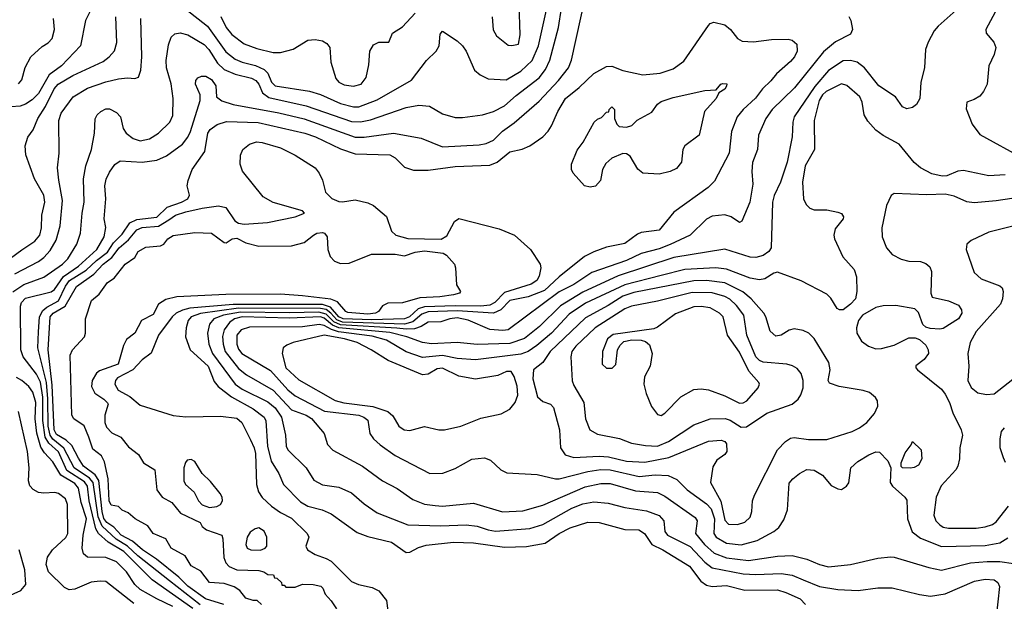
# Model space of a CAD drawing. Extents: x 1173079 to 1307053, y 522583 to 678478.
# Tile 65 of 256: x 1213042 to 1218450, y 531532 to 534729. Entities that reach past the tile are written whole.
import ezdxf

# ---------------------------------------------------------------- set-up
doc = ezdxf.new("R2010")
doc.units = 0

msp = doc.modelspace()

# ---------------------------------------------------------------- linework, layer by layer
at = {"layer": '0CON20XD'}
for points in [[(1213993.1, 531493.1), (1213770.8, 531650.8), (1213615, 531805.1), (1213527.5, 531857.5), (1213475.5, 531905.5), (1213460.6, 531930.6), (1213423.5, 532085), (1213414.4, 532165), (1213398.3, 532188.3), (1213301.8, 532251.8), (1213255, 532354.5), (1213201.8, 532401.8), (1213182, 532435), (1213169.3, 532525), (1213170.4, 532655), (1213156.2, 532736.2), (1213135, 532781.1), (1213062.4, 532875), (1213047.9, 532915), (1213047.6, 533155), (1213051.8, 533175), (1213075, 533197.6), (1213215, 533233.9), (1213233.7, 533246.3), (1213282.2, 533317.8), (1213366.2, 533375), (1213466.7, 533465), (1213506.8, 533535), (1213515, 533586.7), (1213506.8, 533635), (1213514.7, 533745), (1213510.6, 533815), (1213518, 533852), (1213535, 533891.4), (1213565, 533932.2), (1213595, 533953.6), (1213715, 533945.8), (1213795, 533956.9), (1213849.1, 533980.9), (1213936.5, 534045), (1213965, 534082.2), (1213980.5, 534115), (1214034.5, 534285), (1214033.3, 534315), (1214007.8, 534375), (1214009.2, 534395), (1214020.3, 534409.7), (1214041.3, 534418.7), (1214065, 534418.5), (1214095, 534400), (1214119.4, 534365), (1214124.2, 534305), (1214153.1, 534283.1), (1214215, 534262.9), (1214466.3, 534216.3), (1214605.3, 534184.7), (1214885, 534083.4), (1214935, 534083.9), (1215095, 534104.7), (1215248.1, 534078.1), (1215365, 534030), (1215565, 534041.3), (1215605, 534048.7), (1215645, 534067.3), (1215694.5, 534115.5), (1215758.4, 534161.6), (1215895, 534281.2), (1216001.3, 534395), (1216056.2, 534463.8), (1216072.9, 534507.1), (1216152.1, 534865)], [(1218466.1, 534893.9), (1218348.5, 534675), (1218350.5, 534655), (1218392.7, 534605), (1218402.7, 534575), (1218395, 534537.1), (1218364.7, 534475), (1218356.1, 534373.9), (1218336.6, 534333.4), (1218315, 534308.9), (1218285, 534290.6), (1218243.8, 534276.2), (1218241.4, 534238.6), (1218273.2, 534155), (1218315, 534097.8), (1218555, 533965.7)], [(1213955, 534786.7), (1214074, 534694), (1214175, 534551.8), (1214225, 534511.9), (1214264.8, 534494.8), (1214337.6, 534477.6), (1214385.9, 534455.9), (1214404.5, 534434.5), (1214425.2, 534385), (1214445.6, 534365), (1214633.3, 534336.7), (1214695, 534316.9), (1214805, 534268.7), (1214875, 534250.2), (1214905, 534250.2), (1215005, 534288.4), (1215193.7, 534396.3), (1215276, 534504), (1215329.4, 534555), (1215345.7, 534585), (1215351.2, 534648.8), (1215365, 534666.2), (1215445, 534612.9), (1215475, 534584.2), (1215494.4, 534555), (1215540.9, 534450.9), (1215572, 534425), (1215615, 534404.4), (1215715, 534397.3), (1215795, 534446.5), (1215856.3, 534503.7), (1215892.3, 534585), (1215942.8, 534815)], [(1215637.5, 534745), (1215643.2, 534673.2), (1215660.7, 534640.7), (1215725, 534588), (1215745, 534586), (1215782.5, 534595), (1215791.4, 534645), (1215785.7, 534814.3)], [(1213005, 533233), (1213065, 533273.2), (1213175.8, 533314.2), (1213277.7, 533385), (1213307.3, 533415), (1213356.9, 533495), (1213376, 533555), (1213384.7, 533665), (1213396.6, 533725), (1213392.2, 533855), (1213405, 533926.2), (1213436.9, 534015), (1213453.1, 534105), (1213456.8, 534183.2), (1213467.5, 534205), (1213488, 534225), (1213515, 534239.4), (1213535, 534238.1), (1213575, 534219.4), (1213596.4, 534195), (1213610.8, 534130.8), (1213626.5, 534105), (1213665.2, 534075.2), (1213705, 534062.7), (1213755, 534073.8), (1213805, 534104.6), (1213866.2, 534165), (1213883, 534203), (1213886, 534295), (1213873.9, 534376.1), (1213849.5, 534465), (1213846.9, 534505), (1213859.6, 534590.4), (1213875, 534632.5), (1213895, 534651.4), (1213923.4, 534656.6), (1213965, 534645.5), (1214055, 534593.3), (1214080.5, 534565), (1214129.3, 534489.3), (1214165, 534454.8), (1214225, 534428.9), (1214315, 534407.9), (1214339.3, 534395), (1214355.7, 534375), (1214376.7, 534326.7), (1214411.1, 534301.1), (1214615.7, 534255.7), (1214865, 534168.8), (1214915, 534166.9), (1214968.8, 534178.8), (1215165, 534246.7), (1215235, 534259.2), (1215293.1, 534253.1), (1215365, 534210.5), (1215435, 534191.5), (1215475, 534190.5), (1215585, 534206.5), (1215645, 534224.5), (1215705, 534254.6), (1215768.6, 534311.4), (1215895, 534408.7), (1215931.1, 534455), (1215953.1, 534506.9), (1216001.6, 534685), (1216017.3, 534792.7)], [(1213435, 534786.2), (1213404.7, 534725), (1213376.7, 534585), (1213271.8, 534475), (1213204.7, 534425)], [(1214146.6, 534746.6), (1214176, 534685), (1214207.5, 534647.5), (1214275, 534596.8), (1214345, 534569.7), (1214435, 534548.8), (1214475, 534549.3), (1214544, 534566), (1214625, 534615.6), (1214665, 534620), (1214705, 534611.9), (1214728.6, 534598.6), (1214745.4, 534575.4), (1214751.5, 534495), (1214777.8, 534405), (1214795, 534384.5), (1214825, 534371.5), (1214875, 534362.5), (1214917.1, 534375), (1214945, 534411.2), (1214960.3, 534480.3), (1214965.6, 534555), (1214985, 534590), (1215015, 534605.7), (1215070, 534605), (1215090, 534655), (1215145, 534689.2), (1215215, 534765.5)], [(1218202, 534795), (1218086.2, 534693.8), (1218065, 534668), (1218031.1, 534605), (1218017.8, 534565), (1218012.2, 534465), (1217991.5, 534385), (1217986.5, 534295), (1217968.1, 534261.9), (1217945, 534245.6), (1217915, 534238.6), (1217890.7, 534250.7), (1217851.9, 534305), (1217761.5, 534365), (1217681.5, 534465), (1217642, 534495), (1217604.7, 534504.7), (1217565, 534502.9), (1217485, 534449.3), (1217409.1, 534360.9), (1217296.2, 534195), (1217288.5, 534165), (1217285.4, 534085), (1217256.9, 533945), (1217221.2, 533835), (1217186.7, 533763.3), (1217177.6, 533725), (1217169.1, 533475), (1217156.4, 533455), (1217125, 533432.7), (1217085, 533421.1), (1217055, 533423.8), (1216915, 533467.6), (1216635, 533421), (1216329.7, 533320.3), (1216135, 533230.8), (1216013.4, 533156.7), (1215898, 533042), (1215815, 532977.4), (1215735, 532949), (1215555, 532944.3), (1215445, 532954.7), (1215305, 532947.4), (1215255, 532954), (1215169.1, 532985), (1215075, 533010.2), (1214795, 533035.1), (1214760, 533050), (1214715, 533088.4), (1214695, 533095.6), (1214525, 533087.8), (1214265, 533095.1), (1214222.5, 533085), (1214194.3, 533065), (1214164.8, 533025), (1214156.9, 532986.9), (1214159.8, 532945), (1214171.5, 532905), (1214245, 532811.6), (1214287.2, 532777.2), (1214435, 532692.7), (1214535, 532584.8), (1214615, 532555.2), (1214645, 532537.6), (1214714.4, 532455), (1214733.7, 532393.7), (1214763.1, 532363.1), (1214925, 532275.5), (1215035, 532194.5), (1215115, 532152.2), (1215201.7, 532091.7), (1215265, 532066.8), (1215325, 532058.7), (1215365, 532055.3), (1215535, 532071.8), (1215694.7, 532024.7), (1215805, 532029.1), (1215915, 532060), (1216148.1, 532161.9), (1216235, 532180.4), (1216285, 532179.6), (1216425, 532139), (1216545, 532129.4), (1216585, 532110.3), (1216752.6, 531992.6), (1216763.6, 531973.6), (1216754.2, 531905), (1216804, 531844), (1216857.4, 531797.4), (1216925, 531770.5), (1217045, 531757.2), (1217205, 531780.3), (1217285, 531784.7), (1217364.7, 531764.7), (1217435.3, 531735.3), (1217485, 531722.5), (1217605.4, 531734.6), (1217755, 531768.9), (1217826.6, 531776.6), (1217845, 531775.6), (1218035, 531717.9), (1218105, 531703.8), (1218265, 531743.2), (1218355, 531751.5), (1218425, 531750.7), (1218499.6, 531740.4)], [(1212927.5, 533372.5), (1213055, 533464.1), (1213125, 533511.8), (1213152.2, 533545), (1213162.4, 533585), (1213164.7, 533655), (1213181.3, 533725), (1213174.3, 533765), (1213123.4, 533853.4), (1213075.9, 533985.9), (1213071.8, 534035), (1213086.5, 534083.5), (1213116.9, 534123.1), (1213141.8, 534185), (1213185, 534252.5), (1213231.8, 534348.2), (1213253.5, 534375), (1213335, 534422.8), (1213501.2, 534498.8), (1213534.5, 534525), (1213562.4, 534557.6), (1213576.1, 534603.9), (1213571.3, 534745)], [(1213015, 533332.5), (1213145, 533400.3), (1213175, 533421.8), (1213210.1, 533459.9), (1213243.4, 533516.6), (1213264.7, 533595), (1213278.1, 533735), (1213257.3, 533847.3), (1213250, 533915), (1213259.5, 533995), (1213256.7, 534175), (1213269.5, 534215), (1213336.2, 534305), (1213415, 534352.4), (1213515, 534387.4), (1213585, 534403.3), (1213635, 534409.5), (1213675, 534405.8), (1213695, 534413.3), (1213708, 534452), (1213713.1, 534525), (1213707.9, 534735)], [(1213035, 534376.7), (1213055, 534398.8), (1213073.1, 534466.9), (1213102.9, 534525), (1213165, 534582), (1213199.1, 534600.9), (1213220.8, 534625), (1213233.1, 534675), (1213228, 534735)], [(1214033.7, 531513.7), (1213865.6, 531645), (1213691.5, 531781.5), (1213635.4, 531835.4), (1213573, 531873), (1213495.9, 531945.9), (1213474.3, 531995.7), (1213446, 532185), (1213425, 532208.6), (1213341.1, 532265), (1213284.7, 532374.7), (1213225, 532423.4), (1213209.8, 532445), (1213199.1, 532495), (1213197.8, 532645), (1213190.1, 532735), (1213141.3, 532925), (1213146.5, 533013.5), (1213151, 533095), (1213169.6, 533130.4), (1213191.2, 533148.8), (1213256, 533184), (1213294.9, 533265.1), (1213316.7, 533295), (1213407, 533353), (1213464.2, 533405.8), (1213525, 533450.8), (1213558.3, 533501.7), (1213605, 533549.6), (1213647.9, 533612.1), (1213685, 533630.2), (1213795, 533643.9), (1213851.9, 533698.1), (1213930.9, 533725), (1213966.5, 533745), (1213975.6, 533765), (1213962.5, 533815), (1213967.1, 533845), (1213990.6, 533905), (1214059.6, 534005), (1214075.4, 534105), (1214088.5, 534125), (1214127.1, 534152.9), (1214178.3, 534168.3), (1214352.8, 534162.8), (1214609.2, 534105), (1214667.8, 534085), (1214805, 534018.3), (1214885, 533991), (1215075, 533986.2), (1215105, 533970), (1215155, 533917.5), (1215205, 533901.8), (1215285, 533902.5), (1215435, 533921.9), (1215625, 533928.9), (1215665, 533945.4), (1215735, 534002.2), (1215802.4, 534017.6), (1215843.7, 534036.3), (1215915, 534084.4), (1215944.7, 534115.3), (1215963.9, 534146.1), (1215997.1, 534225), (1216039.6, 534295), (1216115, 534356), (1216195, 534433.6), (1216265, 534470.8), (1216295, 534472.9), (1216355, 534449.6), (1216465, 534426.5), (1216560, 534435), (1216631.5, 534458.5), (1216689.8, 534500.3), (1216825, 534696), (1216835, 534707.5), (1216855, 534715.8), (1216915, 534700.6), (1216945.5, 534675), (1216985, 534625.7), (1217011.1, 534611.1), (1217073, 534607), (1217170.6, 534619.4), (1217262.4, 534622.4), (1217285, 534616.9), (1217310.6, 534595), (1217312.5, 534555), (1217297.3, 534525), (1217275, 534499.4), (1217199.1, 534430.9), (1217168, 534392), (1217121.3, 534348.7), (1217082.9, 534297.1), (1217015.2, 534234.8), (1216982.5, 534195), (1216952, 534115), (1216938.7, 533995), (1216858.5, 533841.5), (1216822.9, 533807.1), (1216635, 533671.8), (1216555, 533572.2), (1216455, 533558.8), (1216435, 533550.4), (1216365, 533499.2), (1216265, 533478.5), (1216195, 533452.8), (1216145, 533426.7), (1216004.9, 533315.1), (1215925, 533240), (1215835, 533206), (1215734.4, 533185.6), (1215685.1, 533134.9), (1215645, 533115.1), (1215445, 533128), (1215285, 533122.3), (1215250.3, 533109.7), (1215202, 533068), (1215155, 533055.3), (1214815, 533066.8), (1214785, 533078.4), (1214751.2, 533115), (1214725.4, 533135.4), (1214695, 533141.8), (1214245, 533143), (1214036, 533114), (1213984.2, 533095.8), (1213966.9, 533075), (1213955.9, 533035), (1213953.1, 532985), (1213979.6, 532915), (1214078.1, 532825), (1214110, 532740), (1214132.4, 532712.4), (1214205, 532656.1), (1214325, 532589.8), (1214385.9, 532545), (1214394.8, 532524.8), (1214403.3, 532385), (1214423.1, 532303.1), (1214465.3, 532235.3), (1214492, 532175), (1214585, 532079.3), (1214625.7, 532055.7), (1214704.1, 532034.1), (1214753.6, 532013.6), (1214895, 531910.4), (1214955, 531888.2), (1215085, 531856.7), (1215165, 531800), (1215185, 531801.9), (1215232.7, 531827.3), (1215275, 531840.9), (1215425, 531857.8), (1215535, 531853.3), (1215705, 531829.8), (1215825, 531833.6), (1215927.8, 531852.2), (1216005, 531904.7), (1216065, 531936.9), (1216162.8, 531967.2), (1216225.2, 531965.2), (1216365, 531926.1), (1216443.3, 531925), (1216474.6, 531905), (1216514.4, 531844.4), (1216575, 531814.7), (1216721.8, 531725), (1216783.2, 531643.2), (1216815, 531620.4), (1216845, 531614), (1216925, 531619), (1217025, 531593.1), (1217204.7, 531594.7), (1217250.8, 531580.8), (1217328.1, 531545), (1217357.5, 531515)], [(1217596.1, 534746.1), (1217607.9, 534725), (1217615.5, 534675), (1217605, 534650), (1217523.8, 534606.2), (1217457.8, 534552.2), (1217297.8, 534355), (1217174.4, 534235.6), (1217140.8, 534185), (1217100.9, 534095), (1217093.8, 534015), (1217066.9, 533943.1), (1217062.5, 533895), (1217068.5, 533825), (1217052.9, 533725), (1217009.1, 533620.9), (1216995, 533613.8), (1216950, 533645), (1216915, 533656.7), (1216845, 533648.5), (1216815, 533631.9), (1216725.2, 533544.8), (1216615, 533493.1), (1216555, 533469), (1216456.1, 533443.9), (1216375, 533406), (1216185, 533340.2), (1216085, 533273.2), (1216005, 533232.2), (1215725, 533024.7), (1215695, 533020.8), (1215625, 533025.8), (1215505, 533077.1), (1215445, 533090.2), (1215404.2, 533085), (1215355, 533067.5), (1215285, 533066.1), (1215248, 533042), (1215210, 533030), (1215165, 533027.2), (1215113.5, 533033.5), (1214805, 533051), (1214768.4, 533068.4), (1214725, 533111), (1214685, 533121.4), (1214525, 533117), (1214255, 533121.7), (1214162, 533105), (1214108, 533085), (1214084.7, 533055), (1214074.2, 533005), (1214081.6, 532945), (1214102, 532895), (1214226.7, 532725), (1214265, 532698.7), (1214405, 532629), (1214445, 532596.2), (1214479.5, 532545), (1214501.8, 532445), (1214506.2, 532385), (1214515, 532364.3), (1214616.6, 532266.6), (1214658.6, 532198.6), (1214705, 532173.2), (1214795, 532159.6), (1214865, 532128.8), (1214935, 532068.5), (1215005, 532019.1), (1215175, 531952.8), (1215355, 531946.7), (1215495, 531952.4), (1215554.8, 531944.8), (1215615, 531924.2), (1215655, 531917.5), (1215845, 531933), (1215915, 531953.8), (1216075, 532043.9), (1216135, 532068.1), (1216195, 532078.8), (1216275, 532071.8), (1216365, 532048.1), (1216485, 532029.7), (1216554.7, 532004.7), (1216580.4, 531975), (1216585.4, 531915), (1216599.6, 531895), (1216725, 531833.9), (1216805, 531746.7), (1216845.8, 531715.8), (1217015, 531682.4), (1217085, 531678.7), (1217225, 531685.2), (1217285.8, 531675), (1217345, 531650.3), (1217434.4, 531614.4), (1217535, 531596.2), (1217648.1, 531591.9), (1217755.4, 531605.4), (1217833.9, 531606.1), (1217985, 531568.8), (1218045, 531561.2), (1218125, 531573.8), (1218286.2, 531643.8), (1218345, 531653.1), (1218395, 531650.7), (1218415, 531636.4), (1218424.1, 531614.1), (1218405.5, 531445)], [(1213204.7, 534425), (1213145, 534323.3), (1213111.1, 534288.9), (1213075, 534265.3), (1213045, 534254.3), (1212995, 534250.5)], [(1218455, 533875.6), (1218365, 533870.5), (1218225, 533900.4), (1218195, 533896.2), (1218135, 533870.6), (1218108.6, 533868.6), (1218052.3, 533882.3), (1217989.4, 533915), (1217954.8, 533944.7), (1217873.1, 534045), (1217785, 534091.8), (1217745, 534120.9), (1217700.7, 534170.7), (1217680, 534205), (1217668.8, 534275), (1217656.2, 534305), (1217585, 534367.7), (1217555, 534376.7), (1217472.5, 534335), (1217451, 534315), (1217432.6, 534285), (1217406.3, 534175), (1217407.4, 534015), (1217356.7, 533925), (1217341.4, 533835), (1217347.5, 533745), (1217362.5, 533712.5), (1217382, 533692), (1217405, 533683.5), (1217475, 533683.6), (1217535, 533671.5), (1217555, 533664), (1217567.5, 533645), (1217565.5, 533634.5), (1217521.3, 533578.7), (1217514.6, 533545.4), (1217518.2, 533525), (1217564, 533425), (1217625.8, 533355.8), (1217638.6, 533315), (1217640.5, 533235), (1217632.5, 533195), (1217605.4, 533165), (1217565, 533134.6), (1217545, 533133.5), (1217532.1, 533142.1), (1217498, 533198), (1217475, 533220), (1217333.6, 533293.6), (1217205, 533341.5), (1217185, 533335.6), (1217135.3, 533304.7), (1217105, 533298.8), (1217055, 533308.1), (1216925, 533357.3), (1216864.8, 533364.8), (1216695, 533356.6), (1216565, 533323.4), (1216365, 533272.3), (1216149.8, 533170.2), (1216060.4, 533109.6), (1215962.4, 533005), (1215882.5, 532937.5), (1215834.9, 532905.1), (1215795, 532889.6), (1215545, 532859.6), (1215445, 532867.4), (1215365, 532882.7), (1215255, 532872.4), (1215165, 532902.5), (1215057.1, 532967.1), (1214979.1, 532989.1), (1214793.6, 533013.6), (1214755.4, 533025.4), (1214715, 533047.6), (1214686.5, 533053.5), (1214595, 533040), (1214305, 533039), (1214258.2, 533025), (1214235.3, 532995), (1214235.2, 532945), (1214245, 532918.5), (1214263.3, 532895), (1214420.8, 532800.8), (1214514.3, 532695), (1214555, 532660.7), (1214716.5, 532576.5), (1214904.5, 532554.5), (1214933.3, 532545), (1214955, 532528.1), (1214965.4, 532455), (1214986.4, 532425), (1215022.7, 532392.7), (1215103.8, 532333.8), (1215295, 532234.4), (1215366, 532236), (1215435, 532261.4), (1215525, 532312.5), (1215595, 532320), (1215628.8, 532308.8), (1215685.5, 532255.5), (1215717.6, 532237.6), (1215885, 532228.5), (1215985, 532204.7), (1216005, 532204.7), (1216163.6, 532246.4), (1216235, 532255.9), (1216285, 532254.1), (1216445, 532217.9), (1216533.3, 532226.7), (1216604.2, 532224.2), (1216652.3, 532202.3), (1216707.9, 532145), (1216815, 532067.4), (1216840.2, 532040.2), (1216859, 531985), (1216854.7, 531905), (1216868, 531885), (1216925, 531851), (1217005, 531842.2), (1217093, 531867), (1217184.2, 531915), (1217211.7, 531938.3), (1217239.5, 531980.5), (1217258.8, 532035), (1217269.2, 532180.8), (1217287.8, 532205), (1217325, 532234.5), (1217365, 532256.4), (1217405, 532253.3), (1217452, 532225), (1217499.5, 532169.5), (1217535, 532150.8), (1217555, 532147.1), (1217584.2, 532165), (1217596.3, 532183.7), (1217607.1, 532265), (1217645, 532300.6), (1217706.7, 532336.7), (1217745, 532354.3), (1217765, 532352), (1217810, 532305), (1217826, 532265), (1217823.8, 532185), (1217836.2, 532165), (1217903.8, 532105), (1217915, 532087.5), (1217919.1, 531985), (1217944.1, 531914.1), (1217989, 531879), (1218105, 531832.8), (1218345, 531839), (1218425, 531852.8), (1218468.8, 531881.2)], [(1216175, 533807.5), (1216145, 533816.2), (1216082.5, 533885), (1216073.1, 533905), (1216073.1, 533935), (1216105, 534011.2), (1216136.9, 534055), (1216196.7, 534165), (1216215, 534182.5), (1216238.3, 534191.7), (1216265, 534220), (1216278.3, 534221.7), (1216280, 534235), (1216295, 534250), (1216310, 534235), (1216310, 534185), (1216322.5, 534155), (1216335, 534142.5), (1216375, 534137.5), (1216405, 534147.5), (1216434.2, 534175.8), (1216515, 534221.2), (1216546.2, 534265), (1216565, 534280), (1216631.7, 534301.7), (1216805, 534340), (1216867.5, 534342.5), (1216892.5, 534375), (1216905, 534378.8), (1216925.7, 534375.7), (1216925, 534362.5), (1216915, 534347.5), (1216882.5, 534327.5), (1216866.7, 534295), (1216804, 534225), (1216774, 534095), (1216696, 534035), (1216684, 534015), (1216678, 533945), (1216649.3, 533910.7), (1216614.2, 533894.2), (1216555, 533880.5), (1216464.5, 533884.5), (1216436.6, 533906.6), (1216395, 533978.8), (1216375, 533992), (1216355, 533994), (1216295, 533968), (1216260.9, 533939.1), (1216244, 533905), (1216232, 533845), (1216205, 533814.2), (1216175, 533807.5)], [(1214164, 531514), (1214062.6, 531545), (1213965.2, 531615), (1213917.2, 531665), (1213794.1, 531764.1), (1213717, 531815), (1213662.4, 531862.4), (1213600.2, 531895), (1213559.8, 531939.8), (1213520.8, 531965), (1213505, 531986.9), (1213494.9, 532024.9), (1213477, 532197), (1213456.8, 532226.8), (1213393.8, 532275), (1213365, 532319.3), (1213328, 532387.9), (1213297.5, 532417.5), (1213245, 532449.4), (1213230.9, 532475), (1213221, 532721), (1213198, 532915), (1213210.4, 533095), (1213226.3, 533115), (1213292.6, 533155), (1213355, 533262.4), (1213449.7, 533330.3), (1213500.2, 533385), (1213549.1, 533420.9), (1213588, 533475), (1213640.5, 533519.5), (1213685, 533573.3), (1213715, 533586.2), (1213805, 533594.1), (1213861.2, 533628.8), (1213897.7, 533655), (1213955, 533673.5), (1214045, 533693.8), (1214135.2, 533705.2), (1214175, 533695.8), (1214223.2, 533623.3), (1214245, 533610.6), (1214275, 533604.6), (1214403.8, 533615), (1214555, 533645.7), (1214607.5, 533665), (1214595, 533678.8), (1214435, 533723.5), (1214378.8, 533755), (1214265.6, 533895.6), (1214252.5, 533935), (1214255.6, 533984.4), (1214267.1, 534015), (1214304.2, 534045), (1214342.9, 534057.1), (1214375, 534054.7), (1214475.3, 534025.3), (1214556.2, 533985), (1214666, 533915), (1214688, 533885), (1214705, 533847.5), (1214721.7, 533781.7), (1214755.9, 533745.9), (1214795, 533729.2), (1214815, 533727.5), (1214885, 533739.2), (1214955, 533722), (1214985, 533708), (1215056.3, 533646.3), (1215085, 533565.8), (1215108.6, 533545), (1215175, 533526.8), (1215357.4, 533522.6), (1215388.8, 533541.2), (1215431, 533619), (1215455, 533635.5), (1215675, 533579.1), (1215760.8, 533545), (1215848.6, 533465), (1215900.6, 533385), (1215904.4, 533365), (1215895, 533318.8), (1215881.8, 533295), (1215852.2, 533275), (1215705, 533229.7), (1215652.2, 533175), (1215625, 533159.9), (1215575, 533153.9), (1215435, 533156.9), (1215265, 533150.9), (1215230.6, 533139.4), (1215182.8, 533095), (1215155, 533084), (1214975, 533078.8), (1214819.7, 533085), (1214794.9, 533095), (1214749.4, 533149.4), (1214705, 533162.6), (1214215, 533163.8), (1213977.3, 533142.7), (1213937.5, 533132.5), (1213901.1, 533115), (1213879, 533095), (1213805.4, 532995), (1213764.7, 532895.3), (1213715, 532858.5), (1213663.3, 532805), (1213580, 532760), (1213568.1, 532745), (1213565.5, 532725), (1213583.4, 532693.4), (1213648, 532658), (1213705, 532610.3), (1213885, 532554.3), (1213955.8, 532545.8), (1214145, 532548.9), (1214235, 532538.8), (1214262.2, 532515), (1214309.5, 532419.5), (1214330.8, 532375), (1214337.8, 532345), (1214342.3, 532175), (1214353.3, 532133.3), (1214375, 532102), (1214424.5, 532054.5), (1214475, 532019.5), (1214535, 531988.5), (1214622, 531905), (1214631.2, 531885), (1214614, 531835), (1214623.3, 531815), (1214665, 531789.2), (1214725, 531768.1), (1214752.2, 531752.2), (1214865, 531641.8), (1214903.8, 531625), (1214978.6, 531608.6), (1215015, 531588.9), (1215057.5, 531537.5), (1215066.8, 531465)], [(1218589.3, 533760.7), (1218405, 533732.7), (1218285, 533721.8), (1218245, 533728.5), (1218175, 533758), (1218125, 533769.3), (1218025, 533765.3), (1217845.9, 533774.1), (1217827.9, 533762.1), (1217802.2, 533707.8), (1217777.7, 533585), (1217779.2, 533535), (1217802.3, 533475), (1217835, 533438.5), (1217883.3, 533413.3), (1217925, 533401.1), (1217989.2, 533399.2), (1218019.4, 533389.4), (1218040.2, 533370.2), (1218050.4, 533345), (1218046.7, 533225), (1218053.3, 533203.3), (1218143.6, 533183.6), (1218199.3, 533159.3), (1218214.3, 533135), (1218216.7, 533115), (1218198.9, 533085), (1218115, 533032.2), (1218095, 533028.1), (1218041.9, 533031.9), (1218018.8, 533038.8), (1218003.1, 533053.1), (1217979.4, 533119.4), (1217959.4, 533139.4), (1217855, 533158.5), (1217785, 533156.4), (1217743.5, 533146.5), (1217671.8, 533105), (1217649.3, 533075), (1217637.5, 533035), (1217639.2, 533005), (1217665, 532962.5), (1217703.6, 532933.7), (1217745, 532919.1), (1217775, 532920.9), (1217845, 532940.4), (1217925, 532979.4), (1217960.8, 532980.8), (1217985, 532972), (1218019.7, 532939.7), (1218032, 532915), (1218034, 532895), (1218009.7, 532860.3), (1217965, 532826.7), (1217963.3, 532815), (1217973.3, 532805), (1218105, 532697.5), (1218125, 532671.4), (1218149.2, 532625), (1218167.4, 532567.4), (1218212.5, 532475), (1218220.8, 532445), (1218205.7, 532375), (1218203.1, 532315), (1218194.4, 532275), (1218183.3, 532255), (1218102.6, 532167.4), (1218075.4, 532105), (1218062.7, 532005), (1218073.9, 531975), (1218095, 531952.3), (1218115, 531939.6), (1218144, 531934), (1218295.8, 531934.2), (1218345, 531941.2), (1218385, 531954.7), (1218405, 531968.2), (1218473.7, 532055)], [(1218503.4, 533596.6), (1218365, 533560.5), (1218267.5, 533515), (1218243.3, 533495), (1218240, 533465), (1218285, 533338.8), (1218323.7, 533303.7), (1218425.7, 533265.7), (1218438.8, 533255), (1218443.8, 533235), (1218440, 533195), (1218428.5, 533165), (1218295, 533015.5), (1218262.1, 532955), (1218248.8, 532895), (1218255.4, 532825), (1218250, 532745), (1218267.1, 532707.1), (1218305, 532677.8), (1218351.7, 532668.3), (1218395, 532672.7), (1218497.6, 532752.4)], [(1214370, 531515), (1214347.5, 531537.5), (1214325, 531537.5), (1214285, 531550), (1214251.4, 531591.4), (1214220.9, 531610.9), (1214165, 531629.2), (1214085, 531636.2), (1214037.7, 531697.7), (1213985, 531726.7), (1213951.7, 531781.7), (1213874, 531825), (1213845.8, 531875.8), (1213775, 531904), (1213746.1, 531946.1), (1213676, 531986), (1213638.3, 532018.3), (1213605, 532032.5), (1213585, 532052.5), (1213545, 532060), (1213534.1, 532085), (1213529.1, 532205), (1213508.9, 532298.9), (1213491.2, 532331.2), (1213445, 532368.8), (1213422, 532435), (1213396.1, 532496.1), (1213340, 532535), (1213328.8, 532555), (1213320, 532885), (1213333.3, 532915), (1213397.5, 532985), (1213403.3, 533005), (1213403.8, 533085), (1213436, 533185), (1213479.5, 533220.5), (1213525, 533283.8), (1213561.7, 533308.3), (1213621.2, 533385), (1213675, 533422.5), (1213693.8, 533455), (1213735, 533478.8), (1213815, 533486.2), (1213834.1, 533495.9), (1213856.2, 533525), (1213885, 533542.5), (1214005, 533560), (1214095, 533556.2), (1214165, 533503.3), (1214177, 533503), (1214210, 533525), (1214235, 533527.1), (1214285, 533502.5), (1214355, 533484), (1214535, 533486), (1214605, 533504), (1214655.8, 533545), (1214675, 533555.3), (1214705, 533558.7), (1214716.7, 533555), (1214731.3, 533535), (1214735.3, 533465), (1214747.6, 533427.6), (1214771.4, 533401.4), (1214805, 533388.9), (1214851.4, 533391.4), (1214975, 533440), (1215105, 533439.2), (1215155, 533431.2), (1215215, 533451.1), (1215265, 533458.8), (1215367.5, 533445), (1215386.7, 533435), (1215430, 533385), (1215436.2, 533365), (1215440.7, 533270.7), (1215462.5, 533235), (1215457.5, 533225), (1215425, 533216), (1215350, 533205), (1215239.2, 533200.8), (1215145, 533171.9), (1215065, 533171.4), (1215034.4, 533155.6), (1215012.5, 533125), (1214995.8, 533115), (1214955, 533110.8), (1214845, 533119.6), (1214832.9, 533125), (1214787.8, 533177.8), (1214752.1, 533192.1), (1214595, 533211.5), (1214475, 533220), (1214175, 533218.1), (1213905, 533206), (1213845, 533190.8), (1213805.5, 533164.5), (1213775, 533108), (1213711.2, 533075), (1213675, 533006.2), (1213628.3, 532971.7), (1213611.7, 532938.3), (1213583.8, 532835), (1213481.2, 532798.8), (1213464.2, 532785.8), (1213441.2, 532745), (1213437, 532713), (1213455, 532676.7), (1213505, 532643.8), (1213525, 532622.5), (1213527.5, 532615), (1213509.2, 532555), (1213510, 532515), (1213518.8, 532488.8), (1213548.6, 532458.6), (1213598.8, 532435), (1213640.5, 532380.5), (1213695, 532338.8), (1213722.9, 532292.9), (1213785.5, 532255.5), (1213795.8, 532145), (1213824.3, 532104.3), (1213878.8, 532075), (1213925.9, 532015.9), (1214033.3, 531965), (1214045, 531942.5), (1214067.5, 531925), (1214152, 531895), (1214158.5, 531875), (1214163.2, 531773.2), (1214174.3, 531744.3), (1214193.1, 531723.1), (1214235, 531705.6), (1214355, 531701.4), (1214382.5, 531695), (1214405, 531680), (1214437, 531677), (1214441.7, 531661.7), (1214455, 531660), (1214480, 531635), (1214481.7, 531621.7), (1214495, 531620), (1214505, 531610), (1214555, 531610), (1214595, 531625.7), (1214655, 531624.3), (1214696.3, 531616.3), (1214708, 531605), (1214720.6, 531570.6), (1214753.3, 531535), (1214781.7, 531491.7)], [(1216985, 531954), (1217025, 531966.9), (1217054.5, 531995), (1217062.9, 532025), (1217067.3, 532085), (1217077.5, 532115), (1217204.4, 532365), (1217248.9, 532411.1), (1217275, 532428.1), (1217295, 532432.2), (1217375, 532420.9), (1217475, 532421.8), (1217615, 532466.2), (1217655, 532485.4), (1217694.7, 532515.3), (1217736.9, 532565), (1217755.8, 532605), (1217754.3, 532634.3), (1217743.2, 532653.2), (1217708.9, 532678.9), (1217675, 532690), (1217542.7, 532712.7), (1217490.2, 532730.2), (1217482.2, 532745), (1217494, 532805), (1217486, 532845), (1217406.4, 532976.3), (1217375.8, 533005), (1217345, 533020), (1217295, 533030.6), (1217267.6, 533022.4), (1217225, 532994), (1217195, 532990), (1217165, 533016.7), (1217140.5, 533095), (1217128.9, 533115), (1217060.3, 533195), (1217013.5, 533233.4), (1216915, 533283.3), (1216815, 533295.5), (1216745, 533292.9), (1216415, 533228.7), (1216355, 533209.7), (1216275, 533158), (1216149.4, 533090.6), (1215955.3, 532905), (1215915, 532845.5), (1215864, 532805), (1215860, 532755), (1215886.4, 532656.4), (1215915, 532630), (1215957.5, 532615), (1215975, 532597.5), (1216008, 532475), (1216012.1, 532375), (1216037.8, 532337.8), (1216085, 532321.7), (1216225, 532330.8), (1216275.5, 532325.5), (1216375, 532302.8), (1216475, 532297.2), (1216607.4, 532322.6), (1216825, 532412.9), (1216895, 532418.2), (1216915, 532411.1), (1216925, 532397.1), (1216926.6, 532355), (1216915, 532339.1), (1216871.9, 532308.1), (1216849.4, 532270.6), (1216836, 532185), (1216893.1, 532083.1), (1216915, 531977.8), (1216935, 531955.4), (1216985, 531954)], [(1216545, 532384.3), (1216605, 532410), (1216745, 532502.5), (1216835, 532534.2), (1216917.6, 532537.6), (1216945, 532528.4), (1217005, 532489.1), (1217035, 532491.5), (1217145, 532565.4), (1217284.7, 532615.3), (1217317.2, 532642.8), (1217333.4, 532666.6), (1217346, 532705), (1217345.9, 532745), (1217333.6, 532783.7), (1217312.6, 532812.6), (1217287.1, 532827.1), (1217255, 532834.7), (1217125, 532846.7), (1217105, 532856.4), (1217085.7, 532875.7), (1217036.1, 532995), (1217019.5, 533105), (1216978.4, 533158.4), (1216942.2, 533192.2), (1216915, 533208.3), (1216845, 533228.2), (1216735, 533230.2), (1216545, 533181.7), (1216402.9, 533155), (1216365, 533139.8), (1216202.8, 533035), (1216097.3, 532935), (1216074.7, 532905), (1216069.6, 532875), (1216076.8, 532743.2), (1216085, 532718), (1216141.4, 532625), (1216150, 532535), (1216174.2, 532475), (1216215, 532451.5), (1216337, 532427), (1216401.7, 532401.7), (1216478.5, 532388.5), (1216545, 532384.3)], [(1216565, 532552.5), (1216585, 532566), (1216673.9, 532656.1), (1216745, 532695.6), (1216785, 532700), (1216825, 532694.4), (1216915, 532660.8), (1216995, 532620.8), (1217015, 532623.5), (1217035.2, 532634.8), (1217098.5, 532705), (1217105.6, 532725), (1217102.5, 532735), (1217047.8, 532797.8), (1216995, 532901.8), (1216929.3, 532995), (1216906.2, 533095), (1216885, 533116.1), (1216835, 533146), (1216785, 533153.3), (1216745, 533150.7), (1216645, 533112.8), (1216545, 533038.6), (1216525, 533030), (1216301.7, 532998.3), (1216270.9, 532975), (1216243.1, 532905), (1216241.9, 532835), (1216265, 532813.2), (1216295.7, 532814.3), (1216317, 532833), (1216325.6, 532914.4), (1216339.7, 532940.3), (1216360.3, 532959.7), (1216405, 532970), (1216455, 532968), (1216480, 532960), (1216501.2, 532941.2), (1216516.9, 532895), (1216504.3, 532825), (1216473.8, 532765), (1216469.6, 532725), (1216482.5, 532675), (1216512.3, 532602.3), (1216545, 532558), (1216565, 532552.5)], [(1215185, 532471.8), (1215265, 532493.3), (1215344.7, 532474.7), (1215375, 532474.7), (1215465, 532494.6), (1215575, 532539.4), (1215687, 532563), (1215735, 532588.8), (1215763.8, 532625), (1215778.8, 532665), (1215773.8, 532715), (1215757.7, 532767.7), (1215742.5, 532795), (1215716.1, 532796.1), (1215667.6, 532772.4), (1215545, 532752.3), (1215455, 532769.1), (1215365, 532814.2), (1215335, 532809.4), (1215285, 532780), (1215255, 532777.2), (1215066.2, 532856.2), (1214973.5, 532915), (1214895.1, 532955.1), (1214825.6, 532975), (1214714.5, 532995.5), (1214543.8, 532955), (1214509.2, 532940.8), (1214490, 532925), (1214484.5, 532895), (1214504.8, 532815), (1214575, 532749.1), (1214774.4, 532635), (1214823.1, 532623.1), (1214982.4, 532602.4), (1215064.8, 532574.8), (1215092.4, 532552.4), (1215124.7, 532494.7), (1215154, 532474), (1215185, 532471.8)], [(1213883.5, 531503.5), (1213794.9, 531544.9), (1213705, 531597.5), (1213675.3, 531625), (1213628.7, 531695), (1213575, 531748.4), (1213515, 531773.2), (1213414.7, 531774.7), (1213393, 531793), (1213384.7, 531825), (1213391.1, 531895), (1213410.1, 531985), (1213380.3, 532075), (1213365, 532153.5), (1213345, 532180.4), (1213268.3, 532225), (1213225, 532299.6), (1213178.4, 532348.4), (1213159.2, 532379.2), (1213136.5, 532456.5), (1213127.4, 532535), (1213130.5, 532625), (1213115, 532681.5), (1213093, 532713), (1213055, 532745.8), (1213025, 532761.6)], [(1213670.1, 531520.1), (1213515, 531640.8), (1213485, 531643.8), (1213435, 531637.3), (1213345, 531598.8), (1213315, 531594.4), (1213288.2, 531608.2), (1213200, 531695), (1213187.1, 531735), (1213195.6, 531775), (1213223.1, 531815), (1213295, 531882.5), (1213307.3, 531905), (1213305.4, 532065), (1213293.3, 532095), (1213255.8, 532125), (1213235, 532130.4), (1213175, 532126.7), (1213145, 532131.1), (1213116.3, 532146.3), (1213097.6, 532167.6), (1213090, 532195), (1213093.8, 532265), (1213084.8, 532354.8), (1213036, 532576)], [(1218457.1, 532295), (1218445, 532320), (1218428.1, 532375), (1218426.9, 532425), (1218435.4, 532464.6), (1218451.4, 532485)], [(1217935, 532263.8), (1217890, 532265), (1217883.6, 532273.6), (1217883.6, 532293.6), (1217905, 532347.5), (1217938.3, 532391.7), (1217945, 532410), (1217992.5, 532365), (1217996.2, 532315), (1217979.5, 532280.5), (1217955, 532266.7), (1217935, 532263.8)], [(1214085, 532047.6), (1214125, 532053.3), (1214145.6, 532065), (1214155.5, 532085), (1214153.6, 532105), (1214142.7, 532125), (1214090.2, 532190.2), (1214044.6, 532234.6), (1214005, 532300.8), (1213985, 532311.4), (1213962.7, 532307.3), (1213952.2, 532295), (1213944.7, 532265.3), (1213944.1, 532195), (1213952.5, 532175), (1214001.5, 532131.5), (1214025.2, 532085), (1214045, 532062.4), (1214085, 532047.6)], [(1214365, 531813.8), (1214391.2, 531825), (1214400, 531835), (1214400, 531885), (1214385, 531918), (1214355, 531935.7), (1214335, 531931.4), (1214308, 531912), (1214291.9, 531885), (1214284.4, 531845), (1214292.5, 531825), (1214311.2, 531815), (1214365, 531813.8)], [(1212955, 531549.2), (1213047.9, 531592.1), (1213076.9, 531625), (1213070.3, 531705), (1213039.6, 531815)]]:
    msp.add_lwpolyline(points, dxfattribs=at)

doc.saveas('drawing.dxf')
